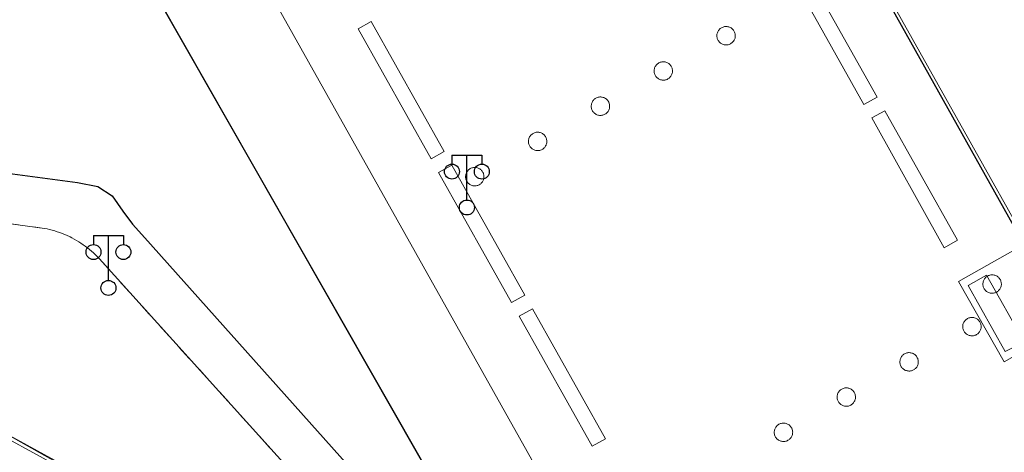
# Model space of a CAD drawing. Extents: x 39508475 to 39522402, y 3783947 to 3795549.
# Tile 184 of 256: x 39518521 to 39518587, y 3790550 to 3790579. Entities that reach past the tile are written whole.
import ezdxf

# ---------------------------------------------------------------- set-up
doc = ezdxf.new("R2010")
doc.units = 0
doc.linetypes.add('X6', pattern=[2, 1, -1])
doc.layers.get('0').update_dxf_attribs({"linetype": 'CONTINUOUS'})
for name, color, linetype in [('DLDW', 14, 'CONTINUOUS'), ('DLSS', 4, 'CONTINUOUS'), ('JCDL_JMDD_F', 231, 'CONTINUOUS'), ('JCDL_JMDM_F', 231, 'CONTINUOUS'), ('JCDL_JMDX_F', 231, 'CONTINUOUS'), ('JCDL_JTM', 100, 'CONTINUOUS'), ('JCDL_JTX_F', 100, 'CONTINUOUS'), ('JCDL_ZBM', 3, 'CONTINUOUS'), ('JMD', 6, 'CONTINUOUS'), ('SXSS', 5, 'CONTINUOUS'), ('断面线', 2, 'CONTINUOUS')]:
    doc.layers.add(name, color=color, linetype=linetype)
doc.layers.add('JCDL_JMDX', color=1, linetype='CONTINUOUS', lineweight=0)
doc.layers.add('JCDL_SXM', color=5, linetype='CONTINUOUS', lineweight=0)
doc.linetypes.add('10422', pattern='A,2,[150,AAA.SHX,S=1,R=0,X=0,Y=1],2,[177,AAA.SHX,S=1,R=0,X=0,Y=0.8],1e-09', length=4)

# ---------------------------------------------------------------- blocks, each defined once
blk = doc.blocks.new('3521000')
at = {"color": 0}
for p, q in [((-1, 3.5), (1, 3.5)), ((0, 0.5), (0, 3.5))]:
    blk.add_line(p, q, dxfattribs=at)
at = {"color": 0, "linetype": 'Continuous', "flags": 128}
for points in [[(-1, 3.5), (-1, 2.9)], [(1, 3.5), (1, 2.9)]]:
    blk.add_lwpolyline(points, dxfattribs=at)
at = {"color": 0}
for centre in [(-1, 2.4), (1, 2.4), (0, 0)]:
    blk.add_circle(centre, 0.5, dxfattribs=at)

msp = doc.modelspace()

# ---------------------------------------------------------------- linework, layer by layer
at = {"layer": 'DLSS', "linetype": 'Continuous', "lineweight": 0}
for points in [[(39518614.147, 3790517.81801), (39518582.809, 3790500.208), (39518500, 3790647.8192), (39518500, 3790721.29076), (39518614.147, 3790517.81801)], [(39518614.147, 3790517.81801), (39518500, 3790721.29076)], [(39518704.36906, 3790500), (39518630.65931, 3790500), (39518626.07579, 3790507.78325), (39518620.28427, 3790517.12704), (39518618.13991, 3790519.78163), (39518617.29406, 3790519.86691), (39518616.37932, 3790519.56124), (39518615.30453, 3790518.804), (39518613.989, 3790517.564), (39518500, 3790721.21265)], [(39518500, 3790647.8192), (39518582.809, 3790500.208)], [(39518578.18038, 3790573.8383), (39518577.305, 3790573.347), (39518572.46, 3790581.99699), (39518573.3279, 3790582.48411), (39518578.18038, 3790573.8383)], [(39518549.25182, 3790570.19184), (39518548.38199, 3790569.70401), (39518543.514, 3790578.391), (39518544.38074, 3790578.8771), (39518549.25182, 3790570.19184)], [(39518544.38074, 3790578.8771), (39518543.514, 3790578.391), (39518548.38199, 3790569.70401), (39518549.25182, 3790570.19184), (39518544.38074, 3790578.8771)], [(39518567.5582, 3790578.24134), (39518567.533, 3790578.19214), (39518567.51231, 3790578.14087), (39518567.49631, 3790578.08795), (39518567.48511, 3790578.03382), (39518567.47881, 3790577.9789), (39518567.47746, 3790577.92363), (39518567.48106, 3790577.86846), (39518567.4896, 3790577.81385), (39518567.503, 3790577.76021), (39518567.52115, 3790577.70799), (39518567.54392, 3790577.65761), (39518567.5711, 3790577.60948), (39518567.60249, 3790577.56397), (39518567.63783, 3790577.52146), (39518567.67684, 3790577.48229), (39518567.71921, 3790577.44678), (39518567.76459, 3790577.4152), (39518567.81262, 3790577.38782), (39518567.8629, 3790577.36486), (39518567.91505, 3790577.3465), (39518567.96863, 3790577.33288), (39518568.02321, 3790577.32412), (39518568.07836, 3790577.32029), (39518568.13363, 3790577.32142), (39518568.18858, 3790577.3275), (39518568.24276, 3790577.33848), (39518568.29574, 3790577.35427), (39518568.34709, 3790577.37475), (39518568.3964, 3790577.39975), (39518568.44327, 3790577.42906), (39518568.48732, 3790577.46246), (39518568.5282, 3790577.49968), (39518568.56558, 3790577.54041), (39518568.59916, 3790577.58432), (39518568.62866, 3790577.63107), (39518568.65386, 3790577.68028), (39518568.67455, 3790577.73155), (39518568.69055, 3790577.78446), (39518568.70175, 3790577.8386), (39518568.70805, 3790577.89352), (39518568.7094, 3790577.94879), (39518568.7058, 3790578.00395), (39518568.69726, 3790578.05857), (39518568.68386, 3790578.11221), (39518568.66571, 3790578.16442), (39518568.64295, 3790578.2148), (39518568.61576, 3790578.26294), (39518568.58437, 3790578.30844), (39518568.54903, 3790578.35095), (39518568.51002, 3790578.39012), (39518568.46765, 3790578.42564), (39518568.42227, 3790578.45721), (39518568.37425, 3790578.48459), (39518568.32396, 3790578.50756), (39518568.27181, 3790578.52592), (39518568.21824, 3790578.53954), (39518568.16365, 3790578.5483), (39518568.1085, 3790578.55213), (39518568.05323, 3790578.551), (39518567.99828, 3790578.54492), (39518567.9441, 3790578.53394), (39518567.89112, 3790578.51815), (39518567.83977, 3790578.49767), (39518567.79046, 3790578.47267), (39518567.74359, 3790578.44335), (39518567.69954, 3790578.40995), (39518567.65866, 3790578.37274), (39518567.62128, 3790578.33201), (39518567.5877, 3790578.28809), (39518567.5582, 3790578.24134)], [(39518563.35972, 3790575.88604), (39518563.33453, 3790575.83683), (39518563.31384, 3790575.78556), (39518563.29783, 3790575.73264), (39518563.28664, 3790575.67851), (39518563.28034, 3790575.62358), (39518563.27899, 3790575.56832), (39518563.28259, 3790575.51315), (39518563.29113, 3790575.45853), (39518563.30453, 3790575.4049), (39518563.32269, 3790575.35268), (39518563.34545, 3790575.3023), (39518563.37263, 3790575.25416), (39518563.40403, 3790575.20865), (39518563.43937, 3790575.16614), (39518563.47838, 3790575.12697), (39518563.52075, 3790575.09146), (39518563.56613, 3790575.05988), (39518563.61416, 3790575.03251), (39518563.66444, 3790575.00954), (39518563.71659, 3790574.99118), (39518563.77017, 3790574.97756), (39518563.82476, 3790574.9688), (39518563.87991, 3790574.96497), (39518563.93518, 3790574.9661), (39518563.99013, 3790574.97218), (39518564.04431, 3790574.98316), (39518564.09729, 3790574.99895), (39518564.14864, 3790575.01943), (39518564.19795, 3790575.04443), (39518564.24482, 3790575.07375), (39518564.28887, 3790575.10715), (39518564.32975, 3790575.14437), (39518564.36713, 3790575.1851), (39518564.40071, 3790575.22902), (39518564.43022, 3790575.27577), (39518564.45541, 3790575.32498), (39518564.4761, 3790575.37624), (39518564.4921, 3790575.42916), (39518564.5033, 3790575.4833), (39518564.5096, 3790575.53822), (39518564.51095, 3790575.59349), (39518564.50735, 3790575.64865), (39518564.49881, 3790575.70327), (39518564.48541, 3790575.75691), (39518564.46725, 3790575.80913), (39518564.44449, 3790575.85951), (39518564.41731, 3790575.90764), (39518564.38592, 3790575.95315), (39518564.35057, 3790575.99566), (39518564.31156, 3790576.03483), (39518564.26919, 3790576.07034), (39518564.22381, 3790576.10192), (39518564.17578, 3790576.1293), (39518564.1255, 3790576.15226), (39518564.07335, 3790576.17063), (39518564.01977, 3790576.18424), (39518563.96518, 3790576.193), (39518563.91003, 3790576.19683), (39518563.85476, 3790576.1957), (39518563.79981, 3790576.18962), (39518563.74563, 3790576.17864), (39518563.69265, 3790576.16285), (39518563.6413, 3790576.14237), (39518563.59199, 3790576.11737), (39518563.54512, 3790576.08805), (39518563.50107, 3790576.05465), (39518563.46019, 3790576.01744), (39518563.42281, 3790575.9767), (39518563.38923, 3790575.93279), (39518563.35972, 3790575.88604)], [(39518559.16126, 3790573.53071), (39518559.13607, 3790573.48151), (39518559.11538, 3790573.43024), (39518559.09938, 3790573.37732), (39518559.08818, 3790573.32319), (39518559.08188, 3790573.26827), (39518559.08053, 3790573.213), (39518559.08414, 3790573.15783), (39518559.09268, 3790573.10321), (39518559.10608, 3790573.04958), (39518559.12423, 3790572.99736), (39518559.14699, 3790572.94698), (39518559.17418, 3790572.89885), (39518559.20557, 3790572.85334), (39518559.24092, 3790572.81083), (39518559.27993, 3790572.77166), (39518559.3223, 3790572.73615), (39518559.36767, 3790572.70457), (39518559.4157, 3790572.67719), (39518559.46599, 3790572.65423), (39518559.51813, 3790572.63587), (39518559.57171, 3790572.62225), (39518559.6263, 3790572.6135), (39518559.68145, 3790572.60967), (39518559.73672, 3790572.6108), (39518559.79167, 3790572.61687), (39518559.84585, 3790572.62786), (39518559.89883, 3790572.64365), (39518559.95018, 3790572.66413), (39518559.99949, 3790572.68913), (39518560.04636, 3790572.71845), (39518560.09041, 3790572.75185), (39518560.13129, 3790572.78906), (39518560.16867, 3790572.8298), (39518560.20225, 3790572.87371), (39518560.23175, 3790572.92046), (39518560.25695, 3790572.96967), (39518560.27763, 3790573.02094), (39518560.29364, 3790573.07385), (39518560.30484, 3790573.12799), (39518560.31114, 3790573.18291), (39518560.31249, 3790573.23818), (39518560.30888, 3790573.29335), (39518560.30034, 3790573.34797), (39518560.28694, 3790573.4016), (39518560.26878, 3790573.45382), (39518560.24602, 3790573.5042), (39518560.21884, 3790573.55233), (39518560.18744, 3790573.59784), (39518560.1521, 3790573.64035), (39518560.11309, 3790573.67952), (39518560.07072, 3790573.71503), (39518560.02534, 3790573.7466), (39518559.97731, 3790573.77398), (39518559.92702, 3790573.79695), (39518559.87488, 3790573.81531), (39518559.8213, 3790573.82893), (39518559.76672, 3790573.83768), (39518559.71157, 3790573.84151), (39518559.65629, 3790573.84038), (39518559.60135, 3790573.8343), (39518559.54716, 3790573.82332), (39518559.49419, 3790573.80753), (39518559.44284, 3790573.78705), (39518559.39353, 3790573.76205), (39518559.34666, 3790573.73273), (39518559.30261, 3790573.69933), (39518559.26173, 3790573.66211), (39518559.22435, 3790573.62138), (39518559.19077, 3790573.57747), (39518559.16126, 3790573.53071)], [(39518577.843, 3790572.44199), (39518578.69551, 3790572.92047), (39518583.55639, 3790564.25968), (39518582.675, 3790563.765), (39518577.843, 3790572.44199)], [(39518583.55639, 3790564.25968), (39518582.675, 3790563.765), (39518577.843, 3790572.44199), (39518578.69551, 3790572.92047), (39518583.55639, 3790564.25968)], [(39518554.96281, 3790571.17541), (39518554.93761, 3790571.1262), (39518554.91692, 3790571.07493), (39518554.90092, 3790571.02202), (39518554.88972, 3790570.96788), (39518554.88342, 3790570.91296), (39518554.88207, 3790570.85769), (39518554.88567, 3790570.80252), (39518554.89421, 3790570.7479), (39518554.90761, 3790570.69427), (39518554.92577, 3790570.64205), (39518554.94853, 3790570.59167), (39518554.97571, 3790570.54353), (39518555.00711, 3790570.49803), (39518555.04245, 3790570.45552), (39518555.08146, 3790570.41635), (39518555.12383, 3790570.38083), (39518555.16921, 3790570.34926), (39518555.21724, 3790570.32188), (39518555.26753, 3790570.29891), (39518555.31967, 3790570.28055), (39518555.37325, 3790570.26693), (39518555.42784, 3790570.25818), (39518555.48299, 3790570.25434), (39518555.53826, 3790570.25547), (39518555.59321, 3790570.26155), (39518555.64739, 3790570.27253), (39518555.70037, 3790570.28833), (39518555.75172, 3790570.30881), (39518555.80103, 3790570.3338), (39518555.8479, 3790570.36312), (39518555.89195, 3790570.39652), (39518555.93283, 3790570.43374), (39518555.97021, 3790570.47447), (39518556.00379, 3790570.51839), (39518556.0333, 3790570.56514), (39518556.0585, 3790570.61435), (39518556.07918, 3790570.66561), (39518556.09519, 3790570.71853), (39518556.10639, 3790570.77267), (39518556.11269, 3790570.82759), (39518556.11404, 3790570.88286), (39518556.11043, 3790570.93803), (39518556.10189, 3790570.99265), (39518556.08849, 3790571.04628), (39518556.07034, 3790571.0985), (39518556.04757, 3790571.14888), (39518556.02039, 3790571.19702), (39518555.989, 3790571.24252), (39518555.95365, 3790571.28503), (39518555.91464, 3790571.3242), (39518555.87227, 3790571.35972), (39518555.82689, 3790571.39129), (39518555.77887, 3790571.41867), (39518555.72858, 3790571.44164), (39518555.67643, 3790571.46), (39518555.62285, 3790571.47362), (39518555.56827, 3790571.48237), (39518555.51312, 3790571.4862), (39518555.45784, 3790571.48508), (39518555.4029, 3790571.479), (39518555.34871, 3790571.46802), (39518555.29573, 3790571.45222), (39518555.24438, 3790571.43174), (39518555.19507, 3790571.40674), (39518555.1482, 3790571.37743), (39518555.10415, 3790571.34402), (39518555.06327, 3790571.30681), (39518555.02589, 3790571.26608), (39518554.99231, 3790571.22216), (39518554.96281, 3790571.17541)], [(39518548.88299, 3790568.794), (39518549.75996, 3790569.28583), (39518554.63189, 3790560.59904), (39518553.751, 3790560.105), (39518548.88299, 3790568.794)], [(39518549.75996, 3790569.28583), (39518548.88299, 3790568.794), (39518553.751, 3790560.105), (39518554.63189, 3790560.59904), (39518549.75996, 3790569.28583)], [(39518550.76218, 3790568.81888), (39518550.73698, 3790568.76967), (39518550.7163, 3790568.71841), (39518550.70029, 3790568.66549), (39518550.68909, 3790568.61135), (39518550.68279, 3790568.55643), (39518550.68144, 3790568.50116), (39518550.68505, 3790568.446), (39518550.69359, 3790568.39138), (39518550.70699, 3790568.33774), (39518550.72514, 3790568.28552), (39518550.74791, 3790568.23514), (39518550.77509, 3790568.187), (39518550.80648, 3790568.1415), (39518550.84183, 3790568.09899), (39518550.88084, 3790568.05982), (39518550.92321, 3790568.0243), (39518550.96859, 3790567.99273), (39518551.01662, 3790567.96535), (39518551.0669, 3790567.94239), (39518551.11905, 3790567.92402), (39518551.17263, 3790567.91041), (39518551.22721, 3790567.90165), (39518551.28237, 3790567.89782), (39518551.33764, 3790567.89895), (39518551.39259, 3790567.90503), (39518551.44677, 3790567.91601), (39518551.49975, 3790567.9318), (39518551.5511, 3790567.95228), (39518551.60041, 3790567.97728), (39518551.64728, 3790568.0066), (39518551.69133, 3790568.04), (39518551.73221, 3790568.07721), (39518551.76959, 3790568.11795), (39518551.80317, 3790568.16186), (39518551.83268, 3790568.20861), (39518551.85787, 3790568.25782), (39518551.87856, 3790568.30909), (39518551.89456, 3790568.36201), (39518551.90576, 3790568.41614), (39518551.91206, 3790568.47107), (39518551.91341, 3790568.52633), (39518551.90981, 3790568.5815), (39518551.90127, 3790568.63612), (39518551.88787, 3790568.68976), (39518551.86971, 3790568.74197), (39518551.84695, 3790568.79235), (39518551.81977, 3790568.84049), (39518551.78837, 3790568.886), (39518551.75303, 3790568.92851), (39518551.71401, 3790568.96768), (39518551.67165, 3790569.00319), (39518551.62627, 3790569.03477), (39518551.57824, 3790569.06215), (39518551.52795, 3790569.08511), (39518551.47581, 3790569.10347), (39518551.42223, 3790569.11709), (39518551.36764, 3790569.12585), (39518551.31249, 3790569.12968), (39518551.25722, 3790569.12855), (39518551.20227, 3790569.12247), (39518551.14809, 3790569.11149), (39518551.09511, 3790569.0957), (39518551.04376, 3790569.07522), (39518550.99445, 3790569.05022), (39518550.94758, 3790569.0209), (39518550.90353, 3790568.9875), (39518550.86265, 3790568.95028), (39518550.82526, 3790568.90955), (39518550.79169, 3790568.86563), (39518550.76218, 3790568.81888)], [(39518585.33978, 3790561.63893), (39518585.31459, 3790561.58972), (39518585.2939, 3790561.53845), (39518585.2779, 3790561.48554), (39518585.2667, 3790561.4314), (39518585.2604, 3790561.37648), (39518585.25904, 3790561.32121), (39518585.26265, 3790561.26604), (39518585.27119, 3790561.21142), (39518585.28459, 3790561.15779), (39518585.30275, 3790561.10557), (39518585.32551, 3790561.05519), (39518585.35269, 3790561.00705), (39518585.38409, 3790560.96155), (39518585.41943, 3790560.91904), (39518585.45844, 3790560.87987), (39518585.50081, 3790560.84435), (39518585.54619, 3790560.81278), (39518585.59422, 3790560.7854), (39518585.64451, 3790560.76243), (39518585.69665, 3790560.74407), (39518585.75023, 3790560.73045), (39518585.80482, 3790560.7217), (39518585.85997, 3790560.71787), (39518585.91524, 3790560.71899), (39518585.97019, 3790560.72507), (39518586.02437, 3790560.73606), (39518586.07735, 3790560.75185), (39518586.1287, 3790560.77233), (39518586.17801, 3790560.79733), (39518586.22488, 3790560.82664), (39518586.26893, 3790560.86005), (39518586.30981, 3790560.89726), (39518586.34719, 3790560.93799), (39518586.38077, 3790560.98191), (39518586.41028, 3790561.02866), (39518586.43547, 3790561.07787), (39518586.45616, 3790561.12914), (39518586.47217, 3790561.18205), (39518586.48336, 3790561.23619), (39518586.48967, 3790561.29111), (39518586.49102, 3790561.34638), (39518586.48741, 3790561.40155), (39518586.47887, 3790561.45617), (39518586.46547, 3790561.5098), (39518586.44732, 3790561.56202), (39518586.42455, 3790561.6124), (39518586.39737, 3790561.66054), (39518586.36598, 3790561.70604), (39518586.33063, 3790561.74855), (39518586.29162, 3790561.78772), (39518586.24925, 3790561.82324), (39518586.20387, 3790561.85481), (39518586.15584, 3790561.88219), (39518586.10556, 3790561.90516), (39518586.05341, 3790561.92352), (39518585.99983, 3790561.93714), (39518585.94524, 3790561.9459), (39518585.89009, 3790561.94973), (39518585.83482, 3790561.9486), (39518585.77987, 3790561.94252), (39518585.72569, 3790561.93154), (39518585.67271, 3790561.91574), (39518585.62136, 3790561.89526), (39518585.57205, 3790561.87027), (39518585.52518, 3790561.84095), (39518585.48113, 3790561.80755), (39518585.44025, 3790561.77033), (39518585.40287, 3790561.7296), (39518585.36929, 3790561.68568), (39518585.33978, 3790561.63893)], [(39518554.271, 3790559.189), (39518555.14711, 3790559.68037), (39518560.02516, 3790550.98267), (39518559.13707, 3790550.48458), (39518554.271, 3790559.189)], [(39518555.14711, 3790559.68037), (39518554.271, 3790559.189), (39518559.13707, 3790550.48458), (39518560.02516, 3790550.98267), (39518555.14711, 3790559.68037)], [(39518583.98823, 3790558.79326), (39518583.96303, 3790558.74405), (39518583.94235, 3790558.69278), (39518583.92634, 3790558.63986), (39518583.91515, 3790558.58573), (39518583.90885, 3790558.5308), (39518583.9075, 3790558.47553), (39518583.91111, 3790558.42037), (39518583.91965, 3790558.36575), (39518583.93305, 3790558.31211), (39518583.95121, 3790558.25989), (39518583.97397, 3790558.20951), (39518584.00116, 3790558.16137), (39518584.03255, 3790558.11587), (39518584.0679, 3790558.07336), (39518584.10691, 3790558.03419), (39518584.14928, 3790557.99867), (39518584.19466, 3790557.9671), (39518584.24269, 3790557.93972), (39518584.29298, 3790557.91676), (39518584.34513, 3790557.8984), (39518584.39871, 3790557.88478), (39518584.4533, 3790557.87603), (39518584.50845, 3790557.8722), (39518584.56373, 3790557.87333), (39518584.61867, 3790557.87941), (39518584.67286, 3790557.89039), (39518584.72584, 3790557.90619), (39518584.77719, 3790557.92667), (39518584.8265, 3790557.95167), (39518584.87337, 3790557.98099), (39518584.91742, 3790558.01439), (39518584.9583, 3790558.05161), (39518584.99568, 3790558.09235), (39518585.02926, 3790558.13627), (39518585.05876, 3790558.18302), (39518585.08396, 3790558.23223), (39518585.10464, 3790558.2835), (39518585.12065, 3790558.33641), (39518585.13184, 3790558.39055), (39518585.13814, 3790558.44548), (39518585.13949, 3790558.50075), (39518585.13588, 3790558.55591), (39518585.12734, 3790558.61053), (39518585.11394, 3790558.66417), (39518585.09578, 3790558.71639), (39518585.07302, 3790558.76677), (39518585.04583, 3790558.81491), (39518585.01444, 3790558.86041), (39518584.97909, 3790558.90292), (39518584.94007, 3790558.94209), (39518584.89771, 3790558.97761), (39518584.85232, 3790559.00918), (39518584.80429, 3790559.03656), (39518584.754, 3790559.05952), (39518584.70186, 3790559.07788), (39518584.64828, 3790559.0915), (39518584.59369, 3790559.10025), (39518584.53854, 3790559.10408), (39518584.48326, 3790559.10295), (39518584.42831, 3790559.09687), (39518584.37413, 3790559.08589), (39518584.32115, 3790559.07009), (39518584.2698, 3790559.04961), (39518584.22049, 3790559.02461), (39518584.17362, 3790558.99529), (39518584.12957, 3790558.96189), (39518584.08869, 3790558.92467), (39518584.05131, 3790558.88393), (39518584.01773, 3790558.84002), (39518583.98823, 3790558.79326)], [(39518579.78977, 3790556.43794), (39518579.76457, 3790556.38873), (39518579.74389, 3790556.33747), (39518579.72788, 3790556.28455), (39518579.71668, 3790556.23042), (39518579.71038, 3790556.17549), (39518579.70903, 3790556.12023), (39518579.71264, 3790556.06506), (39518579.72117, 3790556.01044), (39518579.73457, 3790555.95681), (39518579.75272, 3790555.90459), (39518579.77549, 3790555.85421), (39518579.80267, 3790555.80608), (39518579.83406, 3790555.76057), (39518579.86941, 3790555.71806), (39518579.90842, 3790555.67889), (39518579.95078, 3790555.64338), (39518579.99616, 3790555.6118), (39518580.04419, 3790555.58442), (39518580.09447, 3790555.56146), (39518580.14662, 3790555.54309), (39518580.2002, 3790555.52948), (39518580.25478, 3790555.52072), (39518580.30993, 3790555.51689), (39518580.3652, 3790555.51802), (39518580.42015, 3790555.52409), (39518580.47433, 3790555.53508), (39518580.52731, 3790555.55087), (39518580.57866, 3790555.57135), (39518580.62797, 3790555.59634), (39518580.67484, 3790555.62566), (39518580.71889, 3790555.65906), (39518580.75977, 3790555.69628), (39518580.79715, 3790555.73701), (39518580.83073, 3790555.78092), (39518580.86023, 3790555.82767), (39518580.88543, 3790555.87688), (39518580.90612, 3790555.92814), (39518580.92212, 3790555.98106), (39518580.93332, 3790556.0352), (39518580.93962, 3790556.09012), (39518580.94098, 3790556.14538), (39518580.93737, 3790556.20055), (39518580.92883, 3790556.25517), (39518580.91543, 3790556.3088), (39518580.89728, 3790556.36102), (39518580.87452, 3790556.4114), (39518580.84733, 3790556.45954), (39518580.81594, 3790556.50504), (39518580.7806, 3790556.54755), (39518580.74159, 3790556.58672), (39518580.69922, 3790556.62224), (39518580.65384, 3790556.65381), (39518580.60582, 3790556.68119), (39518580.55553, 3790556.70415), (39518580.50338, 3790556.72252), (39518580.4498, 3790556.73613), (39518580.39522, 3790556.74489), (39518580.34007, 3790556.74872), (39518580.2848, 3790556.7476), (39518580.22985, 3790556.74152), (39518580.17567, 3790556.73054), (39518580.12269, 3790556.71475), (39518580.07134, 3790556.69427), (39518580.02203, 3790556.66927), (39518579.97517, 3790556.63995), (39518579.93111, 3790556.60655), (39518579.89023, 3790556.56934), (39518579.85285, 3790556.52861), (39518579.81927, 3790556.48469), (39518579.78977, 3790556.43794)], [(39518575.59131, 3790554.08263), (39518575.56611, 3790554.03343), (39518575.54543, 3790553.98216), (39518575.52942, 3790553.92924), (39518575.51822, 3790553.87511), (39518575.51192, 3790553.82018), (39518575.51057, 3790553.76491), (39518575.51418, 3790553.70975), (39518575.52272, 3790553.65513), (39518575.53612, 3790553.60149), (39518575.55427, 3790553.54928), (39518575.57703, 3790553.49889), (39518575.60422, 3790553.45076), (39518575.63561, 3790553.40525), (39518575.67096, 3790553.36274), (39518575.70997, 3790553.32357), (39518575.75234, 3790553.28806), (39518575.79772, 3790553.25648), (39518575.84574, 3790553.2291), (39518575.89603, 3790553.20614), (39518575.94818, 3790553.18777), (39518576.00176, 3790553.17416), (39518576.05634, 3790553.1654), (39518576.11149, 3790553.16157), (39518576.16676, 3790553.1627), (39518576.22171, 3790553.16878), (39518576.2759, 3790553.17976), (39518576.32888, 3790553.19555), (39518576.38023, 3790553.21603), (39518576.42954, 3790553.24103), (39518576.47641, 3790553.27035), (39518576.52046, 3790553.30375), (39518576.56134, 3790553.34097), (39518576.59872, 3790553.3817), (39518576.6323, 3790553.42561), (39518576.6618, 3790553.47236), (39518576.687, 3790553.52157), (39518576.70769, 3790553.57284), (39518576.72369, 3790553.62576), (39518576.73489, 3790553.67989), (39518576.74119, 3790553.73482), (39518576.74254, 3790553.79008), (39518576.73893, 3790553.84525), (39518576.7304, 3790553.89987), (39518576.717, 3790553.95351), (39518576.69884, 3790554.00572), (39518576.67608, 3790554.0561), (39518576.64889, 3790554.10424), (39518576.6175, 3790554.14975), (39518576.58216, 3790554.19226), (39518576.54314, 3790554.23143), (39518576.50078, 3790554.26694), (39518576.4554, 3790554.29852), (39518576.40737, 3790554.3259), (39518576.35708, 3790554.34886), (39518576.30494, 3790554.36723), (39518576.25136, 3790554.38084), (39518576.19677, 3790554.3896), (39518576.14162, 3790554.39343), (39518576.08635, 3790554.3923), (39518576.0314, 3790554.38622), (39518575.97722, 3790554.37524), (39518575.92424, 3790554.35945), (39518575.87289, 3790554.33897), (39518575.82358, 3790554.31397), (39518575.77671, 3790554.28465), (39518575.73266, 3790554.25125), (39518575.69178, 3790554.21403), (39518575.65439, 3790554.1733), (39518575.62082, 3790554.12939), (39518575.59131, 3790554.08263)], [(39518571.39285, 3790551.72731), (39518571.36765, 3790551.67811), (39518571.34697, 3790551.62684), (39518571.33096, 3790551.57393), (39518571.31976, 3790551.51979), (39518571.31346, 3790551.46487), (39518571.31211, 3790551.4096), (39518571.31572, 3790551.35444), (39518571.32425, 3790551.29982), (39518571.33765, 3790551.24618), (39518571.35581, 3790551.19396), (39518571.37857, 3790551.14358), (39518571.40575, 3790551.09545), (39518571.43714, 3790551.04994), (39518571.47249, 3790551.00743), (39518571.5115, 3790550.96826), (39518571.55386, 3790550.93275), (39518571.59924, 3790550.90117), (39518571.64727, 3790550.87379), (39518571.69756, 3790550.85083), (39518571.7497, 3790550.83246), (39518571.80328, 3790550.81885), (39518571.85786, 3790550.81009), (39518571.91301, 3790550.80626), (39518571.96829, 3790550.80739), (39518572.02323, 3790550.81347), (39518572.07741, 3790550.82445), (39518572.13039, 3790550.84024), (39518572.18174, 3790550.86072), (39518572.23105, 3790550.88571), (39518572.27792, 3790550.91503), (39518572.32197, 3790550.94843), (39518572.36285, 3790550.98565), (39518572.40023, 3790551.02638), (39518572.43381, 3790551.07029), (39518572.46332, 3790551.11704), (39518572.48851, 3790551.16625), (39518572.5092, 3790551.21752), (39518572.52521, 3790551.27043), (39518572.5364, 3790551.32457), (39518572.5427, 3790551.37949), (39518572.54406, 3790551.43476), (39518572.54045, 3790551.48992), (39518572.53191, 3790551.54454), (39518572.51851, 3790551.59817), (39518572.50036, 3790551.65039), (39518572.4776, 3790551.70077), (39518572.45041, 3790551.74891), (39518572.41902, 3790551.79441), (39518572.38368, 3790551.83692), (39518572.34467, 3790551.87609), (39518572.3023, 3790551.91161), (39518572.25692, 3790551.94318), (39518572.2089, 3790551.97056), (39518572.15861, 3790551.99353), (39518572.10647, 3790552.01189), (39518572.05289, 3790552.02551), (39518571.9983, 3790552.03426), (39518571.94315, 3790552.0381), (39518571.88788, 3790552.03697), (39518571.83293, 3790552.03089), (39518571.77875, 3790552.01991), (39518571.72578, 3790552.00412), (39518571.67442, 3790551.98364), (39518571.62512, 3790551.95864), (39518571.57825, 3790551.92932), (39518571.5342, 3790551.89592), (39518571.49332, 3790551.85871), (39518571.45594, 3790551.81798), (39518571.42236, 3790551.77406), (39518571.39285, 3790551.72731)]]:
    msp.add_lwpolyline(points, dxfattribs=at)
at = {"layer": 'DLSS'}
msp.add_lwpolyline([(39518500, 3790721.21265), (39518526.68921, 3790673.53066), (39518613.989, 3790517.564), (39518615.30453, 3790518.804), (39518616.37932, 3790519.56124), (39518617.29406, 3790519.86691), (39518618.13991, 3790519.78163), (39518620.28427, 3790517.12704), (39518626.07579, 3790507.78325), (39518630.65931, 3790500)], dxfattribs=at)
at = {"layer": 'DLSS', "linetype": 'X6', "lineweight": 0}
msp.add_lwpolyline([(39518500, 3790568.13818), (39518522.536, 3790565.05699), (39518522.70943, 3790565.02205), (39518522.8818, 3790564.98217), (39518523.05305, 3790564.93776), (39518523.22308, 3790564.88885), (39518523.39175, 3790564.83547), (39518523.55896, 3790564.77767), (39518523.72459, 3790564.71549), (39518523.88852, 3790564.64896), (39518524.05065, 3790564.57813), (39518524.21084, 3790564.50305), (39518524.25299, 3790564.482), (39518524.36901, 3790564.42378), (39518524.52503, 3790564.34037), (39518524.6788, 3790564.25287), (39518524.83021, 3790564.16135), (39518524.97915, 3790564.06588), (39518525.12553, 3790563.96651), (39518525.26923, 3790563.86332), (39518525.41017, 3790563.75637), (39518525.54824, 3790563.64575), (39518525.68334, 3790563.53153), (39518525.81539, 3790563.41378), (39518525.94429, 3790563.2926), (39518526.06995, 3790563.16806), (39518526.192, 3790563.03999), (39518547.94, 3790538.92799)], dxfattribs=at)
at = {"layer": 'JCDL_JMDM_F', "lineweight": 0}
msp.add_lwpolyline([(39518591.564, 3790565.98801), (39518594.60107, 3790560.61077), (39518586.66906, 3790556.13077), (39518583.632, 3790561.508), (39518591.564, 3790565.98801)], dxfattribs=at)
at = {"layer": 'JCDL_JMDX', "color": 6, "linetype": 'Continuous', "lineweight": 0}
for points in [[(39518555.21084, 3790521.00703), (39518541.985, 3790538.903), (39518540.83552, 3790539.8838), (39518518.85261, 3790551.94393), (39518513.544, 3790554.312), (39518510.815, 3790555.37501), (39518505.93601, 3790557.03101), (39518501.20701, 3790558.14099), (39518500, 3790558.37135)], [(39518555.01826, 3790520.86107), (39518541.80099, 3790538.73136), (39518540.69278, 3790539.67697), (39518518.74138, 3790551.7198), (39518513.44765, 3790554.08123), (39518510.72941, 3790555.14005), (39518505.8671, 3790556.79038), (39518501.15498, 3790557.89641), (39518500, 3790558.11684)]]:
    msp.add_lwpolyline(points, dxfattribs=at)
at = {"layer": 'JCDL_JMDX_F', "linetype": 'Continuous', "lineweight": 0}
for points in [[(39518578.18038, 3790573.8383), (39518577.305, 3790573.347), (39518572.46, 3790581.99699), (39518573.3279, 3790582.48411), (39518578.18038, 3790573.8383)], [(39518544.38074, 3790578.8771), (39518543.514, 3790578.391), (39518548.38199, 3790569.70401), (39518549.25182, 3790570.19184), (39518544.38074, 3790578.8771)], [(39518583.55639, 3790564.25968), (39518582.675, 3790563.765), (39518577.843, 3790572.44199), (39518578.69551, 3790572.92047), (39518583.55639, 3790564.25968)], [(39518549.75996, 3790569.28583), (39518548.88299, 3790568.794), (39518553.751, 3790560.105), (39518554.63189, 3790560.59904), (39518549.75996, 3790569.28583)], [(39518555.14711, 3790559.68037), (39518554.271, 3790559.189), (39518559.13707, 3790550.48458), (39518560.02516, 3790550.98267), (39518555.14711, 3790559.68037)]]:
    msp.add_lwpolyline(points, dxfattribs=at)
at = {"layer": 'JCDL_JTM', "linetype": 'Continuous', "lineweight": 0}
msp.add_lwpolyline([(39518614.147, 3790517.81801), (39518582.809, 3790500.208), (39518500, 3790647.8192), (39518500, 3790721.29076), (39518614.147, 3790517.81801)], dxfattribs=at)
at = {"layer": 'JCDL_JTX_F', "linetype": 'Continuous', "lineweight": 0}
for points in [[(39518614.147, 3790517.81801), (39518500, 3790721.29076)], [(39518500, 3790647.8192), (39518582.809, 3790500.208)]]:
    msp.add_lwpolyline(points, dxfattribs=at)
at = {"layer": 'JCDL_SXM', "linetype": 'Continuous', "lineweight": 0}
msp.add_lwpolyline([(39518704.36906, 3790500), (39518630.65931, 3790500), (39518626.07579, 3790507.78325), (39518620.28427, 3790517.12704), (39518618.13991, 3790519.78163), (39518617.29406, 3790519.86691), (39518616.37932, 3790519.56124), (39518615.30453, 3790518.804), (39518613.989, 3790517.564), (39518500, 3790721.21265)], dxfattribs=at)
at = {"layer": 'JCDL_ZBM', "linetype": 'Continuous', "lineweight": 0}
for points in [[(39518572.46, 3790581.99699), (39518573.3279, 3790582.48411), (39518578.18038, 3790573.8383), (39518577.305, 3790573.347), (39518572.46, 3790581.99699)], [(39518549.25182, 3790570.19184), (39518548.38199, 3790569.70401), (39518543.514, 3790578.391), (39518544.38074, 3790578.8771), (39518549.25182, 3790570.19184)], [(39518577.843, 3790572.44199), (39518578.69551, 3790572.92047), (39518583.55639, 3790564.25968), (39518582.675, 3790563.765), (39518577.843, 3790572.44199)], [(39518548.88299, 3790568.794), (39518549.75996, 3790569.28583), (39518554.63189, 3790560.59904), (39518553.751, 3790560.105), (39518548.88299, 3790568.794)], [(39518500, 3790568.13818), (39518522.536, 3790565.05699), (39518522.70943, 3790565.02205), (39518522.8818, 3790564.98217), (39518523.05305, 3790564.93776), (39518523.22308, 3790564.88885), (39518523.39175, 3790564.83547), (39518523.55896, 3790564.77767), (39518523.72459, 3790564.71549), (39518523.88852, 3790564.64896), (39518524.05065, 3790564.57813), (39518524.21084, 3790564.50305), (39518524.25299, 3790564.482), (39518524.36901, 3790564.42378), (39518524.52503, 3790564.34037), (39518524.6788, 3790564.25287), (39518524.83021, 3790564.16135), (39518524.97915, 3790564.06588), (39518525.12553, 3790563.96651), (39518525.26923, 3790563.86332), (39518525.41017, 3790563.75637), (39518525.54824, 3790563.64575), (39518525.68334, 3790563.53153), (39518525.81539, 3790563.41378), (39518525.94429, 3790563.2926), (39518526.06995, 3790563.16806), (39518526.192, 3790563.03999), (39518547.94, 3790538.92799)], [(39518554.271, 3790559.189), (39518555.14711, 3790559.68037), (39518560.02516, 3790550.98267), (39518559.13707, 3790550.48458), (39518554.271, 3790559.189)], [(39518541.985, 3790538.903), (39518518.85261, 3790551.94392)]]:
    msp.add_lwpolyline(points, dxfattribs=at)
at = {"layer": 'JMD', "color": 6, "linetype": 'Continuous', "lineweight": 0}
msp.add_lwpolyline([(39518584.26145, 3790561.22728), (39518585.49945, 3790561.92229), (39518588.01551, 3790557.4613), (39518586.74951, 3790556.82029), (39518584.26145, 3790561.22728)], dxfattribs=at)
at = {"layer": 'SXSS', "linetype": '10422', "flags": 128}
msp.add_lwpolyline([(39517816.17, 3791638.54301), (39517810.60847, 3791637.48878), (39517807.43912, 3791636.55721), (39517802.61833, 3791634.63633), (39517798.45121, 3791632.4238), (39517794.53495, 3791629.79263), (39517790.22634, 3791626.12137), (39517787.31228, 3791623.03232), (39517785.53503, 3791620.82785), (39517783.207, 3791616.619), (39517784.19379, 3791612.99735), (39517785.98488, 3791606.8209), (39517789.12295, 3791598.90226), (39517790.17688, 3791584.85268), (39517790.06222, 3791582.08979), (39517788.75987, 3791573.77275), (39517788.00957, 3791570.98092), (39517786.69104, 3791566.32239), (39517784.85173, 3791561.63229), (39517783.16345, 3791558.50106), (39517782.64801, 3791557.10201), (39517781.24405, 3791554.42965), (39517778.78232, 3791550.31746), (39517775.00859, 3791545.13295), (39517772.35614, 3791540.13876), (39517770.7726, 3791536.06988), (39517770.004, 3791529.82001), (39517770.00867, 3791529.25676), (39517770.376, 3791518.681), (39517772.24402, 3791510.01033), (39517774.40066, 3791500), (39517795.49256, 3791396.17244), (39517814.51738, 3791297.55822), (39517823.70386, 3791250), (39517828.707, 3791224.007), (39517828.19699, 3791221.11), (39517825.497, 3791219.43799), (39517813.53153, 3791215.70686), (39517816.217, 3791202.527), (39517817.785, 3791193.116), (39517815.774, 3791192.681), (39517816.83101, 3791187.793), (39517818.76547, 3791188.4172), (39517820.122, 3791182.12799), (39517821.53201, 3791178.561), (39517823.753, 3791167.596), (39517824.76242, 3791167.6686), (39517841.45499, 3791166.98801), (39517842.8443, 3791166.3787), (39517843.488, 3791165.00501), (39517856.53016, 3791113.96335), (39517875.90001, 3791037.523), (39517876.794, 3791034.65901), (39517878.75199, 3791030.761), (39517883.266, 3791024.221), (39517900.22052, 3791000), (39517904.365, 3790995.04401), (39517904.80975, 3790995.28725), (39517905.43285, 3790995.54879), (39517906.24759, 3790995.77072), (39517906.91725, 3790995.86133), (39517907.42394, 3790995.87767), (39517907.93011, 3790995.84959), (39517908.26535, 3790995.80629), (39517909.56404, 3790995.44054), (39517910.02373, 3790995.22682), (39517911.14042, 3790994.4696), (39517911.73699, 3790993.87201), (39517923.21273, 3790977.19934), (39517923.43595, 3790976.77449), (39517923.71712, 3790976.02621), (39517923.82891, 3790975.55949), (39517923.89675, 3790975.08438), (39517923.92005, 3790974.60502), (39517923.88154, 3790973.96646), (39517923.80081, 3790973.49337), (39517923.50931, 3790972.57995), (39517923.37495, 3790972.28951), (39517922.96256, 3790971.60474), (39517922.66589, 3790971.22749), (39517921.71701, 3790970.37301), (39517924.02323, 3790966.95305), (39517926.15883, 3790964.13508), (39517927.28, 3790962.768), (39517993.85778, 3790890.23909), (39518000, 3790883.54785), (39518050.778, 3790828.23101), (39518062.54804, 3790817.03487), (39518136.40542, 3790751.45125), (39518145.353, 3790743.506), (39518148.27331, 3790741.33894), (39518218.73395, 3790694.66785), (39518273.905, 3790658.736), (39518396.16042, 3790606.11569), (39518465.49128, 3790576.35928), (39518468.57274, 3790575.65727), (39518473.25818, 3790574.94152), (39518478.69369, 3790574.26968), (39518486.83399, 3790573.14416), (39518500, 3790571.42848), (39518524.74501, 3790568.12), (39518526.10412, 3790567.85256), (39518527.0525, 3790567.22675), (39518527.783, 3790566.19899), (39518528.411, 3790565.331), (39518529.241, 3790564.422), (39518550.364, 3790540.806), (39518557.42522, 3790532.54403), (39518570.02901, 3790517.79699), (39518580.30214, 3790500.46116), (39518582.18624, 3790501.31972)], dxfattribs=at)
at = {"layer": '断面线', "flags": 128}
msp.add_lwpolyline([(39518614.63907, 3790432.18186), (39518409.86463, 3790791.38871)], dxfattribs=at)
at = {"layer": '断面线', "color": 1, "flags": 128}
msp.add_lwpolyline([(39518586.00838, 3790482.40464), (39518570.15688, 3790510.21068), (39518564.90299, 3790519.08042), (39518557.42522, 3790532.54403), (39518556.34839, 3790534.43297), (39518545.92628, 3790552.71501), (39518530.45466, 3790579.85467), (39518511.77544, 3790612.62099), (39518491.77555, 3790647.70397), (39518466.33854, 3790692.32452), (39518456.19186, 3790710.1234), (39518443.80588, 3790731.85037), (39518442.61386, 3790733.94137), (39518442.45955, 3790734.21206), (39518441.13754, 3790736.53106), (39518410.69821, 3790789.92649)], dxfattribs=at)

# ---------------------------------------------------------------- block references
at = {"layer": 'DLDW'}
msp.add_blockref('3521000', (39518550.77, 3790566.452), dxfattribs=at)
at = {"layer": 'JCDL_JMDD_F'}
for p in [(39518550.77, 3790566.452), (39518526.81592, 3790561.07532)]:
    msp.add_blockref('3521000', p, dxfattribs=at)

doc.saveas('drawing.dxf')
